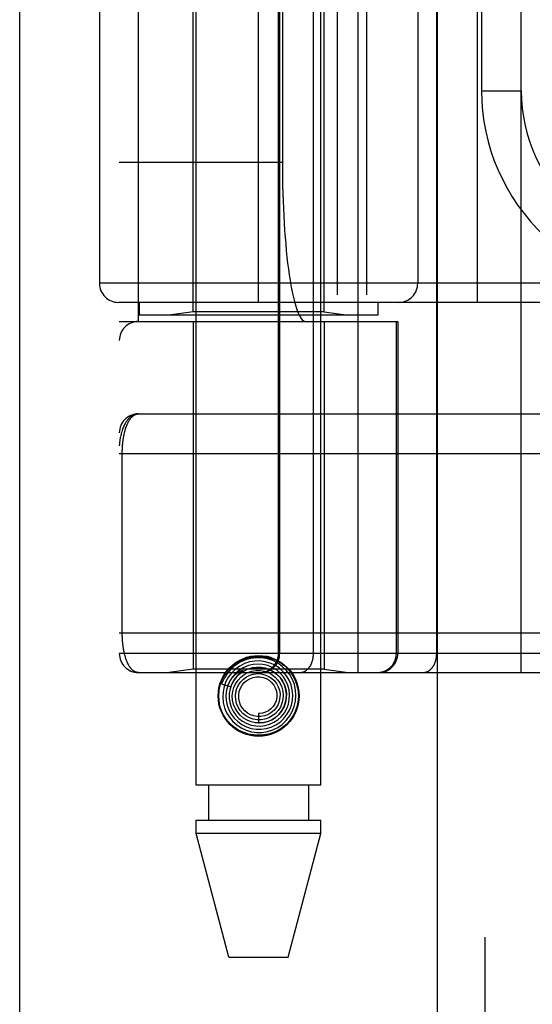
# Model space of a CAD drawing. Header units: inches. Extents: x 0 to 283, y 0 to 183.
# Tile 40 of 256: x 53.279 to 54.085, y 56.075 to 57.621. Entities that reach past the tile are written whole.
import ezdxf

# ---------------------------------------------------------------- set-up
doc = ezdxf.new("R2010")
doc.units = ezdxf.units.IN
doc.header["$LTSCALE"] = 15.583333
doc.header["$MEASUREMENT"] = 0
doc.linetypes.add('HIDDEN', pattern=[0.2, 0.1, -0.1])
doc.layers.get('0').update_dxf_attribs({"linetype": 'CONTINUOUS'})
doc.layers.add('LEFTHAND_DOOR_ASSEMBLY', color=7, linetype='CONTINUOUS')

msp = doc.modelspace()

# ---------------------------------------------------------------- linework, layer by layer
at = {"color": 3, "linetype": 'Continuous'}
msp.add_line((53.2793, 131.3133), (53.2793, 53.176), dxfattribs=at)
at = {"layer": 'LEFTHAND_DOOR_ASSEMBLY', "color": 3, "linetype": 'Continuous'}
msp.add_line((53.9351, 124.747), (53.9351, 53.397), dxfattribs=at)
at = {"layer": 'LEFTHAND_DOOR_ASSEMBLY', "color": 8, "linetype": 'HIDDEN'}
for p, q in [((54.0101, 124.747), (54.0101, 53.397)), ((53.5566, 56.419), (53.5566, 59.6013)), ((53.7526, 56.419), (53.7526, 59.6013)), ((53.8108, 56.5957), (53.8108, 59.2982)), ((54.0673, 56.5957), (54.0673, 59.2982)), ((53.4358, 59.2682), (53.4358, 56.6257)), ((53.6858, 56.6257), (53.6858, 59.2682)), ((53.6878, 56.6257), (53.6878, 59.2682)), ((53.7408, 56.6257), (53.7408, 59.2682)), ((53.9344, 56.6257), (53.9344, 59.2682)), ((53.4658, 57.147), (53.4658, 58.747)), ((53.7783, 58.747), (53.7783, 57.147)), ((53.8242, 58.747), (53.8242, 57.147)), ((53.5516, 57.1623), (53.5516, 58.7317)), ((53.7576, 57.1623), (53.7576, 58.7317)), ((53.6546, 57.177), (53.6546, 58.717)), ((53.9983, 57.177), (53.9983, 58.717)), ((53.4046, 58.687), (53.4046, 57.207)), ((53.9046, 58.687), (53.9046, 57.207)), ((53.692, 58.497), (53.692, 57.397)), ((54.0048, 58.3845), (54.0048, 57.5095)), ((54.0048, 57.5095), (54.0673, 57.5095)), ((53.4358, 57.397), (53.692, 57.397)), ((54.5608, 57.207), (53.4046, 57.207)), ((54.5608, 57.177), (53.4346, 57.177)), ((53.4671, 57.177), (53.4671, 57.157)), ((53.8421, 57.177), (53.8421, 57.157)), ((53.8421, 57.157), (53.4671, 57.157)), ((53.5516, 57.1623), (53.5141, 57.157)), ((53.7576, 57.1623), (53.5516, 57.1623)), ((53.7576, 57.1623), (53.7951, 57.157)), ((53.4358, 57.147), (53.8733, 57.147)), ((53.5516, 57.147), (53.5516, 56.601)), ((53.7576, 57.147), (53.7576, 56.601)), ((53.871, 56.6257), (53.871, 57.147)), ((53.8733, 57.147), (53.8733, 56.6257)), ((53.4658, 57.002), (54.3467, 57.002)), ((53.4358, 56.9395), (54.3461, 56.9395)), ((53.4404, 56.6574), (53.4404, 56.9395)), ((53.4358, 56.6582), (54.3484, 56.6583)), ((54.1013, 56.6257), (53.4358, 56.6257)), ((53.4658, 56.5957), (54.3396, 56.5957)), ((53.5516, 56.601), (53.5141, 56.5957)), ((53.7576, 56.601), (53.5516, 56.601)), ((53.6248, 56.5945), (53.6244, 56.5941)), ((53.6252, 56.5949), (53.6248, 56.5945)), ((53.6256, 56.5953), (53.6252, 56.5949)), ((53.6262, 56.5957), (53.6256, 56.5953)), ((53.6276, 56.5971), (53.6262, 56.5957)), ((53.6279, 56.5973), (53.6276, 56.5971)), ((53.7576, 56.601), (53.7951, 56.5957)), ((53.5966, 56.5778), (53.6108, 56.5732)), ((53.6546, 56.5315), (53.6546, 56.5165)), ((53.7526, 56.419), (53.5566, 56.419)), ((53.5761, 56.419), (53.5761, 56.364)), ((53.7331, 56.419), (53.7331, 56.364)), ((53.5566, 56.3431), (53.5566, 56.364)), ((53.5566, 56.364), (53.7526, 56.364)), ((53.7526, 56.3431), (53.7526, 56.364)), ((53.6081, 56.149), (53.5566, 56.3431)), ((53.7526, 56.3431), (53.5566, 56.3431)), ((53.7011, 56.149), (53.7526, 56.3431)), ((53.6081, 56.149), (53.7011, 56.149))]:
    msp.add_line(p, q, dxfattribs=at)
for points in [[(53.4658, 57.002), (53.4652, 57.002), (53.4645, 57.0019), (53.4638, 57.0019), (53.4631, 57.0018), (53.4625, 57.0017), (53.4618, 57.0015), (53.4611, 57.0013), (53.4604, 57.0011), (53.4597, 57.0009), (53.459, 57.0006), (53.4583, 57.0003), (53.4576, 57), (53.4569, 56.9996), (53.4562, 56.9992), (53.4555, 56.9988), (53.4547, 56.9983), (53.454, 56.9977), (53.4533, 56.9972), (53.4526, 56.9966), (53.4519, 56.9959), (53.4512, 56.9952), (53.4505, 56.9945), (53.4498, 56.9937), (53.4491, 56.9929), (53.4484, 56.992), (53.4477, 56.991), (53.447, 56.99), (53.4463, 56.9889), (53.4456, 56.9878), (53.4449, 56.9866), (53.4442, 56.9853), (53.4435, 56.984), (53.4428, 56.9825), (53.4422, 56.981), (53.4415, 56.9794), (53.4409, 56.9777), (53.4402, 56.9758), (53.4396, 56.9739), (53.439, 56.9719), (53.4385, 56.9698), (53.438, 56.9679), (53.4376, 56.9661), (53.4373, 56.9645), (53.437, 56.9629), (53.4367, 56.9615), (53.4365, 56.9602), (53.4364, 56.9591), (53.4362, 56.958), (53.4361, 56.9571), (53.4361, 56.9562), (53.436, 56.9553), (53.4359, 56.9546), (53.4359, 56.9539), (53.4359, 56.9532), (53.4358, 56.9526), (53.4358, 56.952)], [(53.4404, 56.9395), (53.4404, 56.9403), (53.4404, 56.9411), (53.4405, 56.9419), (53.4405, 56.9428), (53.4405, 56.9436), (53.4405, 56.9444), (53.4405, 56.9452), (53.4406, 56.9461), (53.4406, 56.9469), (53.4406, 56.9477), (53.4407, 56.9486), (53.4407, 56.9494), (53.4408, 56.9503), (53.4408, 56.9511), (53.4409, 56.952), (53.441, 56.9528), (53.441, 56.9537), (53.4411, 56.9545), (53.4412, 56.9554), (53.4413, 56.9563), (53.4414, 56.9572), (53.4415, 56.958), (53.4416, 56.9589), (53.4417, 56.9598), (53.4418, 56.9607), (53.442, 56.9616), (53.4421, 56.9625), (53.4422, 56.9634), (53.4424, 56.9642), (53.4425, 56.9651), (53.4427, 56.966), (53.4428, 56.9669), (53.443, 56.9678), (53.4432, 56.9686), (53.4433, 56.9695), (53.4435, 56.9704), (53.4437, 56.9712), (53.4439, 56.9721), (53.4441, 56.9729), (53.4443, 56.9738), (53.4445, 56.9746), (53.4448, 56.9755), (53.445, 56.9763), (53.4452, 56.9771), (53.4455, 56.9779), (53.4457, 56.9788), (53.446, 56.9796), (53.4462, 56.9804), (53.4465, 56.9812), (53.4468, 56.9819), (53.4471, 56.9827), (53.4474, 56.9835), (53.4477, 56.9843), (53.448, 56.985), (53.4483, 56.9858), (53.4486, 56.9865), (53.449, 56.9872), (53.4493, 56.9879), (53.4497, 56.9886), (53.45, 56.9893), (53.4504, 56.99), (53.4507, 56.9907), (53.4511, 56.9913), (53.4515, 56.992), (53.4519, 56.9926), (53.4523, 56.9932), (53.4527, 56.9938), (53.4532, 56.9944), (53.4536, 56.9949), (53.454, 56.9955), (53.4545, 56.996), (53.4549, 56.9965), (53.4554, 56.997), (53.4559, 56.9975), (53.4564, 56.9979), (53.4569, 56.9984), (53.4574, 56.9988), (53.4579, 56.9992), (53.4584, 56.9995), (53.4589, 56.9999), (53.4594, 57.0002), (53.46, 57.0005), (53.4605, 57.0008), (53.4611, 57.001), (53.4616, 57.0012), (53.4622, 57.0014), (53.4628, 57.0016), (53.4634, 57.0017), (53.464, 57.0018), (53.4646, 57.0019), (53.4652, 57.002), (53.4658, 57.002)], [(53.4658, 56.5957), (53.4652, 56.5958), (53.4646, 56.5958), (53.464, 56.5959), (53.4634, 56.596), (53.4629, 56.5961), (53.4623, 56.5963), (53.4617, 56.5964), (53.4612, 56.5967), (53.4606, 56.5969), (53.4601, 56.5971), (53.4596, 56.5974), (53.4591, 56.5977), (53.4585, 56.5981), (53.458, 56.5984), (53.4575, 56.5988), (53.457, 56.5992), (53.4566, 56.5996), (53.4561, 56.6), (53.4556, 56.6005), (53.4552, 56.6009), (53.4547, 56.6014), (53.4543, 56.6019), (53.4538, 56.6025), (53.4534, 56.603), (53.453, 56.6036), (53.4526, 56.6041), (53.4522, 56.6047), (53.4518, 56.6053), (53.4514, 56.6059), (53.451, 56.6066), (53.4507, 56.6072), (53.4503, 56.6078), (53.4499, 56.6085), (53.4496, 56.6092), (53.4493, 56.6099), (53.4489, 56.6106), (53.4486, 56.6113), (53.4483, 56.612), (53.448, 56.6127), (53.4477, 56.6135), (53.4474, 56.6142), (53.4471, 56.6149), (53.4468, 56.6157), (53.4465, 56.6165), (53.4463, 56.6173), (53.446, 56.618), (53.4458, 56.6188), (53.4455, 56.6196), (53.4453, 56.6204), (53.445, 56.6212), (53.4448, 56.622), (53.4446, 56.6229), (53.4444, 56.6237), (53.4442, 56.6245), (53.444, 56.6253), (53.4438, 56.6262), (53.4436, 56.627), (53.4434, 56.6278), (53.4432, 56.6287), (53.4431, 56.6295), (53.4429, 56.6304), (53.4427, 56.6313), (53.4426, 56.6321), (53.4424, 56.633), (53.4423, 56.6338), (53.4422, 56.6347), (53.442, 56.6356), (53.4419, 56.6364), (53.4418, 56.6373), (53.4417, 56.6382), (53.4416, 56.639), (53.4415, 56.6399), (53.4414, 56.6407), (53.4413, 56.6416), (53.4412, 56.6424), (53.4411, 56.6433), (53.441, 56.6441), (53.441, 56.645), (53.4409, 56.6458), (53.4408, 56.6467), (53.4408, 56.6475), (53.4407, 56.6483), (53.4407, 56.6491), (53.4406, 56.65), (53.4406, 56.6508), (53.4406, 56.6516), (53.4405, 56.6524), (53.4405, 56.6533), (53.4405, 56.6541), (53.4405, 56.6549), (53.4405, 56.6557), (53.4404, 56.6566), (53.4404, 56.6574)], [(53.6581, 56.5957), (53.6587, 56.5957), (53.6594, 56.5958), (53.66, 56.5958), (53.6607, 56.5958), (53.6613, 56.5959), (53.662, 56.596), (53.6626, 56.5961), (53.6632, 56.5962), (53.6639, 56.5963), (53.6645, 56.5964), (53.6651, 56.5966), (53.6658, 56.5968), (53.6664, 56.5969), (53.667, 56.5971), (53.6676, 56.5973), (53.6682, 56.5975), (53.6688, 56.5978), (53.6694, 56.598), (53.67, 56.5983), (53.6706, 56.5985), (53.6712, 56.5988), (53.6718, 56.5991), (53.6724, 56.5994), (53.6729, 56.5998), (53.6735, 56.6001), (53.674, 56.6004), (53.6746, 56.6008), (53.6751, 56.6012), (53.6756, 56.6015), (53.6762, 56.6019), (53.6767, 56.6023), (53.6772, 56.6028), (53.6777, 56.6032), (53.6781, 56.6036), (53.6786, 56.6041), (53.6791, 56.6045), (53.6795, 56.605), (53.68, 56.6055), (53.6804, 56.606), (53.6808, 56.6065), (53.6812, 56.607), (53.6816, 56.6075), (53.682, 56.608), (53.6824, 56.6085), (53.6828, 56.6091), (53.6831, 56.6096), (53.6835, 56.6102), (53.6838, 56.6107), (53.6841, 56.6113), (53.6844, 56.6119), (53.6847, 56.6125), (53.685, 56.6131), (53.6853, 56.6137), (53.6855, 56.6143), (53.6858, 56.6149), (53.686, 56.6155), (53.6862, 56.6161), (53.6864, 56.6167), (53.6866, 56.6173), (53.6868, 56.618), (53.6869, 56.6186), (53.6871, 56.6192), (53.6872, 56.6199), (53.6873, 56.6205), (53.6874, 56.6212), (53.6875, 56.6218), (53.6876, 56.6225), (53.6877, 56.6231), (53.6877, 56.6238), (53.6877, 56.6244), (53.6878, 56.6251), (53.6878, 56.6257)], [(53.7196, 56.5957), (53.7201, 56.5957), (53.7205, 56.5958), (53.721, 56.5958), (53.7215, 56.5958), (53.7219, 56.5959), (53.7224, 56.596), (53.7228, 56.5961), (53.7233, 56.5962), (53.7238, 56.5963), (53.7242, 56.5964), (53.7247, 56.5966), (53.7251, 56.5968), (53.7256, 56.5969), (53.726, 56.5971), (53.7264, 56.5973), (53.7269, 56.5975), (53.7273, 56.5978), (53.7277, 56.598), (53.7282, 56.5983), (53.7286, 56.5985), (53.729, 56.5988), (53.7294, 56.5991), (53.7298, 56.5994), (53.7302, 56.5998), (53.7306, 56.6001), (53.731, 56.6004), (53.7314, 56.6008), (53.7318, 56.6012), (53.7322, 56.6015), (53.7325, 56.6019), (53.7329, 56.6023), (53.7333, 56.6028), (53.7336, 56.6032), (53.734, 56.6036), (53.7343, 56.6041), (53.7346, 56.6045), (53.7349, 56.605), (53.7353, 56.6055), (53.7356, 56.606), (53.7359, 56.6065), (53.7362, 56.607), (53.7365, 56.6075), (53.7367, 56.608), (53.737, 56.6085), (53.7373, 56.6091), (53.7375, 56.6096), (53.7378, 56.6102), (53.738, 56.6107), (53.7382, 56.6113), (53.7384, 56.6119), (53.7386, 56.6125), (53.7388, 56.6131), (53.739, 56.6137), (53.7392, 56.6143), (53.7394, 56.6149), (53.7396, 56.6155), (53.7397, 56.6161), (53.7399, 56.6167), (53.74, 56.6173), (53.7401, 56.618), (53.7402, 56.6186), (53.7403, 56.6192), (53.7404, 56.6199), (53.7405, 56.6205), (53.7406, 56.6212), (53.7407, 56.6218), (53.7407, 56.6225), (53.7408, 56.6231), (53.7408, 56.6238), (53.7408, 56.6244), (53.7408, 56.6251), (53.7408, 56.6257)], [(53.8413, 56.5957), (53.842, 56.5957), (53.8426, 56.5958), (53.8433, 56.5958), (53.8439, 56.5958), (53.8446, 56.5959), (53.8452, 56.596), (53.8458, 56.5961), (53.8465, 56.5962), (53.8471, 56.5963), (53.8478, 56.5964), (53.8484, 56.5966), (53.849, 56.5968), (53.8496, 56.5969), (53.8503, 56.5971), (53.8509, 56.5973), (53.8515, 56.5975), (53.8521, 56.5978), (53.8527, 56.598), (53.8533, 56.5983), (53.8539, 56.5985), (53.8545, 56.5988), (53.855, 56.5991), (53.8556, 56.5994), (53.8562, 56.5998), (53.8567, 56.6001), (53.8573, 56.6004), (53.8578, 56.6008), (53.8584, 56.6012), (53.8589, 56.6015), (53.8594, 56.6019), (53.8599, 56.6023), (53.8604, 56.6028), (53.8609, 56.6032), (53.8614, 56.6036), (53.8619, 56.6041), (53.8623, 56.6045), (53.8628, 56.605), (53.8632, 56.6055), (53.8636, 56.606), (53.8641, 56.6065), (53.8645, 56.607), (53.8649, 56.6075), (53.8653, 56.608), (53.8656, 56.6085), (53.866, 56.6091), (53.8664, 56.6096), (53.8667, 56.6102), (53.867, 56.6107), (53.8673, 56.6113), (53.8677, 56.6119), (53.8679, 56.6125), (53.8682, 56.6131), (53.8685, 56.6137), (53.8687, 56.6143), (53.869, 56.6149), (53.8692, 56.6155), (53.8694, 56.6161), (53.8696, 56.6167), (53.8698, 56.6173), (53.87, 56.618), (53.8702, 56.6186), (53.8703, 56.6192), (53.8704, 56.6199), (53.8706, 56.6205), (53.8707, 56.6212), (53.8708, 56.6218), (53.8708, 56.6225), (53.8709, 56.6231), (53.8709, 56.6238), (53.871, 56.6244), (53.871, 56.6251), (53.871, 56.6257)], [(53.9132, 56.5957), (53.9136, 56.5957), (53.9141, 56.5958), (53.9145, 56.5958), (53.915, 56.5958), (53.9155, 56.5959), (53.9159, 56.596), (53.9164, 56.5961), (53.9168, 56.5962), (53.9173, 56.5963), (53.9178, 56.5964), (53.9182, 56.5966), (53.9186, 56.5968), (53.9191, 56.5969), (53.9195, 56.5971), (53.92, 56.5973), (53.9204, 56.5975), (53.9208, 56.5978), (53.9213, 56.598), (53.9217, 56.5983), (53.9221, 56.5985), (53.9225, 56.5988), (53.923, 56.5991), (53.9234, 56.5994), (53.9238, 56.5998), (53.9242, 56.6001), (53.9246, 56.6004), (53.9249, 56.6008), (53.9253, 56.6012), (53.9257, 56.6015), (53.9261, 56.6019), (53.9264, 56.6023), (53.9268, 56.6028), (53.9271, 56.6032), (53.9275, 56.6036), (53.9278, 56.6041), (53.9282, 56.6045), (53.9285, 56.605), (53.9288, 56.6055), (53.9291, 56.606), (53.9294, 56.6065), (53.9297, 56.607), (53.93, 56.6075), (53.9303, 56.608), (53.9305, 56.6085), (53.9308, 56.6091), (53.9311, 56.6096), (53.9313, 56.6102), (53.9315, 56.6107), (53.9318, 56.6113), (53.932, 56.6119), (53.9322, 56.6125), (53.9324, 56.6131), (53.9326, 56.6137), (53.9328, 56.6143), (53.9329, 56.6149), (53.9331, 56.6155), (53.9332, 56.6161), (53.9334, 56.6167), (53.9335, 56.6173), (53.9336, 56.618), (53.9338, 56.6186), (53.9339, 56.6192), (53.934, 56.6199), (53.9341, 56.6205), (53.9341, 56.6212), (53.9342, 56.6218), (53.9342, 56.6225), (53.9343, 56.6231), (53.9343, 56.6238), (53.9344, 56.6244), (53.9344, 56.6251), (53.9344, 56.6257)], [(53.6326, 56.6097), (53.6252, 56.606), (53.6184, 56.6012), (53.6124, 56.5954), (53.6074, 56.5888), (53.6034, 56.5815), (53.6005, 56.5736), (53.5988, 56.5654), (53.5983, 56.557), (53.5991, 56.5487), (53.6012, 56.5405), (53.6044, 56.5327), (53.6088, 56.5255), (53.6141, 56.519), (53.6204, 56.5134), (53.6275, 56.5087), (53.6352, 56.5051), (53.6434, 56.5027), (53.6518, 56.5016), (53.6604, 56.5017), (53.6688, 56.5031), (53.6769, 56.5057), (53.6846, 56.5095)], [(53.6009, 56.5929), (53.6056, 56.5992), (53.611, 56.6048), (53.6172, 56.6096), (53.624, 56.6135), (53.6313, 56.6166), (53.6389, 56.6187), (53.6467, 56.62), (53.6546, 56.6204), (53.6625, 56.62), (53.6703, 56.6187), (53.6779, 56.6166), (53.6852, 56.6135), (53.692, 56.6096), (53.6982, 56.6048), (53.7036, 56.5992), (53.7082, 56.5929)], [(53.6846, 56.5095), (53.6917, 56.5143), (53.698, 56.5202), (53.7033, 56.527), (53.7076, 56.5345), (53.7107, 56.5425), (53.7127, 56.5509), (53.7133, 56.5596), (53.7127, 56.5682), (53.7109, 56.5767), (53.7077, 56.5848), (53.7035, 56.5924), (53.6981, 56.5993), (53.6918, 56.6053), (53.6847, 56.6104), (53.6769, 56.6144), (53.6685, 56.6171), (53.6599, 56.6187), (53.6511, 56.6189), (53.6423, 56.6179), (53.6338, 56.6156), (53.6257, 56.612), (53.6182, 56.6073)], [(53.6744, 56.51), (53.6816, 56.5135), (53.6883, 56.518), (53.6941, 56.5235), (53.6992, 56.5298), (53.7032, 56.5368), (53.7061, 56.5443), (53.7078, 56.5522), (53.7083, 56.5603), (53.7076, 56.5684), (53.7057, 56.5763), (53.7027, 56.5838), (53.6985, 56.5908), (53.6933, 56.5971), (53.6872, 56.6026), (53.6804, 56.6071), (53.6729, 56.6106), (53.665, 56.6128), (53.6568, 56.6139), (53.6486, 56.6137), (53.6404, 56.6123), (53.6326, 56.6097)], [(53.6649, 56.5124), (53.672, 56.5145), (53.6787, 56.5176), (53.6849, 56.5217), (53.6904, 56.5268), (53.6951, 56.5327), (53.6988, 56.5392), (53.7014, 56.5462), (53.7029, 56.5536), (53.7033, 56.5611), (53.7025, 56.5686), (53.7006, 56.5759), (53.6976, 56.5828), (53.6935, 56.5892), (53.6884, 56.5949), (53.6826, 56.5998), (53.676, 56.6037), (53.669, 56.6066), (53.6615, 56.6084), (53.6539, 56.609), (53.6462, 56.6084), (53.6387, 56.6067)], [(53.6182, 56.6073), (53.6114, 56.6016), (53.6056, 56.5949), (53.6008, 56.5874), (53.5971, 56.5793), (53.5966, 56.5778)], [(53.6387, 56.6067), (53.6315, 56.6038), (53.6249, 56.5998), (53.6189, 56.5949), (53.6137, 56.5891), (53.6095, 56.5826), (53.6063, 56.5755), (53.6043, 56.5679), (53.6034, 56.5602), (53.6037, 56.5524), (53.6051, 56.5447), (53.6078, 56.5373), (53.6115, 56.5303), (53.6163, 56.5241), (53.622, 56.5186), (53.6284, 56.514), (53.6355, 56.5104), (53.643, 56.508), (53.6509, 56.5067), (53.6588, 56.5066), (53.6667, 56.5077), (53.6744, 56.51)], [(53.6059, 56.5748), (53.6065, 56.5762), (53.6071, 56.5775), (53.6077, 56.5788), (53.6083, 56.5799), (53.6089, 56.5811), (53.6096, 56.5821), (53.6102, 56.5831), (53.6108, 56.5841), (53.6114, 56.5849), (53.612, 56.5858), (53.6126, 56.5866), (53.6132, 56.5873), (53.6138, 56.588), (53.6144, 56.5887), (53.615, 56.5893), (53.6155, 56.5899), (53.616, 56.5905), (53.6166, 56.591), (53.6171, 56.5915), (53.6176, 56.5919), (53.618, 56.5924), (53.6185, 56.5928), (53.6189, 56.5932), (53.6194, 56.5936), (53.6198, 56.5939), (53.6202, 56.5942), (53.6206, 56.5945), (53.621, 56.5948), (53.6214, 56.5951), (53.6217, 56.5954), (53.6221, 56.5956), (53.6225, 56.5959), (53.6228, 56.5961), (53.6231, 56.5963), (53.6235, 56.5965), (53.6238, 56.5967), (53.6241, 56.5969), (53.6244, 56.5971), (53.6248, 56.5973), (53.6251, 56.5975), (53.6254, 56.5976), (53.6257, 56.5978), (53.626, 56.598), (53.6263, 56.5981), (53.6266, 56.5983), (53.6269, 56.5984), (53.6271, 56.5985), (53.6274, 56.5986), (53.6277, 56.5987), (53.6279, 56.5988), (53.6281, 56.5989), (53.6284, 56.5989), (53.6286, 56.599), (53.6288, 56.599), (53.629, 56.599), (53.6292, 56.599), (53.6292, 56.5989), (53.6292, 56.5988), (53.6291, 56.5986), (53.629, 56.5984), (53.6288, 56.5982), (53.6287, 56.5981), (53.6285, 56.5979), (53.6284, 56.5978), (53.6282, 56.5976), (53.6281, 56.5975), (53.6279, 56.5973)], [(53.6515, 56.6039), (53.6445, 56.603), (53.6376, 56.601), (53.6312, 56.5979), (53.6253, 56.5939), (53.6201, 56.5889), (53.6157, 56.5832), (53.6123, 56.5769), (53.6099, 56.5701), (53.6086, 56.563), (53.6084, 56.5557), (53.6093, 56.5485), (53.6114, 56.5416), (53.6145, 56.535), (53.6187, 56.529), (53.6237, 56.5236), (53.6295, 56.5192), (53.636, 56.5156), (53.6429, 56.5132), (53.6501, 56.5118), (53.6575, 56.5115), (53.6649, 56.5124)], [(53.6108, 56.5732), (53.6114, 56.5748), (53.6146, 56.5814), (53.6187, 56.5873), (53.6237, 56.5925), (53.6295, 56.5969), (53.6358, 56.6003), (53.6426, 56.6026), (53.6497, 56.6038), (53.6569, 56.6039), (53.6639, 56.6028), (53.6707, 56.6007), (53.6771, 56.5975), (53.6828, 56.5933), (53.6878, 56.5883), (53.692, 56.5826), (53.6951, 56.5763), (53.6972, 56.5696), (53.6982, 56.5626), (53.6981, 56.5556), (53.6969, 56.5488), (53.6946, 56.5422)], [(53.6244, 56.5941), (53.6241, 56.5939), (53.6239, 56.5936), (53.6236, 56.5933), (53.6233, 56.5931), (53.623, 56.5928), (53.6227, 56.5924), (53.6224, 56.5921), (53.622, 56.5917), (53.6217, 56.5914), (53.6213, 56.591), (53.6209, 56.5905), (53.6205, 56.5901), (53.6201, 56.5896), (53.6197, 56.5891), (53.6192, 56.5885), (53.6188, 56.588), (53.6183, 56.5874), (53.6178, 56.5867), (53.6173, 56.586), (53.6168, 56.5853), (53.6163, 56.5846), (53.6158, 56.5838), (53.6153, 56.5829), (53.6148, 56.5821), (53.6143, 56.5812), (53.6138, 56.5802), (53.6132, 56.5792), (53.6127, 56.5781), (53.6122, 56.577), (53.6117, 56.5758), (53.6113, 56.5745), (53.6108, 56.5732)], [(53.6185, 56.5782), (53.6223, 56.5838), (53.6268, 56.5886), (53.6321, 56.5926), (53.6379, 56.5957), (53.6441, 56.5978), (53.6506, 56.5989), (53.6572, 56.5989), (53.6636, 56.5978), (53.6698, 56.5957), (53.6755, 56.5926), (53.6806, 56.5886), (53.685, 56.5838), (53.6886, 56.5784), (53.6912, 56.5726), (53.6928, 56.5663), (53.6933, 56.56), (53.6928, 56.5536), (53.6913, 56.5474), (53.6888, 56.5416), (53.6853, 56.5362)], [(53.6266, 56.5812), (53.6309, 56.5855), (53.6357, 56.589), (53.6411, 56.5916), (53.6468, 56.5933), (53.6527, 56.594), (53.6587, 56.5937), (53.6644, 56.5923), (53.6699, 56.5901), (53.6748, 56.5869), (53.6792, 56.583), (53.6828, 56.5784), (53.6855, 56.5733), (53.6874, 56.5678), (53.6883, 56.5621), (53.6882, 56.5563), (53.6871, 56.5506), (53.6851, 56.5453), (53.6821, 56.5403), (53.6785, 56.536)], [(53.6546, 56.5165), (53.6558, 56.5165), (53.6626, 56.5171), (53.6692, 56.5188), (53.6755, 56.5215), (53.6813, 56.5252), (53.6864, 56.5298), (53.6907, 56.5352), (53.6942, 56.5412), (53.6966, 56.5476), (53.698, 56.5544), (53.6983, 56.5614), (53.6975, 56.5683), (53.6956, 56.575), (53.6927, 56.5813), (53.6888, 56.5872), (53.684, 56.5923), (53.6784, 56.5966), (53.6722, 56.6), (53.6656, 56.6024), (53.6586, 56.6037), (53.6515, 56.6039)], [(53.6946, 56.5422), (53.6913, 56.536), (53.6871, 56.5306), (53.682, 56.5258), (53.6763, 56.522), (53.67, 56.5191), (53.6634, 56.5172), (53.6566, 56.5165), (53.6497, 56.5169), (53.643, 56.5183), (53.6367, 56.5208), (53.6309, 56.5243), (53.6257, 56.5287), (53.6213, 56.5338), (53.6177, 56.5396), (53.6152, 56.5458), (53.6137, 56.5524), (53.6133, 56.5591), (53.614, 56.5657), (53.6158, 56.5722), (53.6185, 56.5782)], [(53.6853, 56.5362), (53.6811, 56.5316), (53.6761, 56.5277), (53.6706, 56.5247), (53.6646, 56.5226), (53.6584, 56.5216), (53.6522, 56.5216), (53.6461, 56.5227), (53.6402, 56.5247), (53.6348, 56.5277), (53.6299, 56.5315), (53.6258, 56.5361), (53.6225, 56.5413), (53.6201, 56.5469), (53.6187, 56.5529), (53.6183, 56.5589), (53.619, 56.565), (53.6206, 56.5708), (53.6232, 56.5763), (53.6266, 56.5812)], [(53.6785, 56.536), (53.6741, 56.5324), (53.6692, 56.5295), (53.6639, 56.5276), (53.6583, 56.5266), (53.6527, 56.5266), (53.6472, 56.5275), (53.6419, 56.5294), (53.6371, 56.5321), (53.6328, 56.5357), (53.6292, 56.5399), (53.6264, 56.5446), (53.6245, 56.5497), (53.6235, 56.5551), (53.6234, 56.5606), (53.6243, 56.5659), (53.6261, 56.571), (53.6288, 56.5757), (53.6322, 56.5799), (53.6363, 56.5834)], [(53.6363, 56.5834), (53.6409, 56.5861), (53.6459, 56.5879), (53.6511, 56.5889), (53.6564, 56.5889), (53.6616, 56.588), (53.6665, 56.5862), (53.671, 56.5835), (53.675, 56.5801), (53.6783, 56.5761), (53.6808, 56.5716), (53.6825, 56.5667), (53.6833, 56.5616), (53.6832, 56.5565), (53.6821, 56.5515), (53.6802, 56.5468), (53.6775, 56.5425), (53.6741, 56.5388), (53.6701, 56.5357)], [(53.6701, 56.5357), (53.6657, 56.5335), (53.6609, 56.532), (53.6559, 56.5315), (53.6546, 56.5315)], [(53.7082, 56.525), (53.7036, 56.5187), (53.6982, 56.5132), (53.692, 56.5084), (53.6852, 56.5045), (53.6779, 56.5014), (53.6703, 56.4992), (53.6625, 56.498), (53.6546, 56.4975), (53.6467, 56.498), (53.6389, 56.4992), (53.6313, 56.5014), (53.624, 56.5045), (53.6172, 56.5084), (53.611, 56.5132), (53.6056, 56.5187), (53.6009, 56.525)]]:
    msp.add_lwpolyline(points, dxfattribs=at)
for radius in [0.0635, 0.0625]:
    msp.add_circle((53.6546, 56.559), radius, dxfattribs=at)
for centre, radius, start, end in [((54.3173, 57.5095), 0.3125, 180, 274.0875), ((54.3173, 57.5095), 0.25, 180, 280.3342), ((53.4346, 57.207), 0.03, 180, 270), ((53.8746, 57.207), 0.03, 270, 360), ((53.4658, 57.117), 0.03, 90, 180), ((53.4658, 56.972), 0.03, 90.0001, 180), ((53.4658, 56.6257), 0.03, 180, 270), ((53.6558, 56.6257), 0.03, 270, 360), ((53.8433, 56.6257), 0.03, 270, 360)]:
    msp.add_arc(centre, radius, start, end, dxfattribs=at)
msp.add_ellipse((53.7287, 57.397), major_axis=(0, 0.25), ratio=0.146965, start_param=1.570796, end_param=3.141593, dxfattribs=at)

doc.saveas('drawing.dxf')
